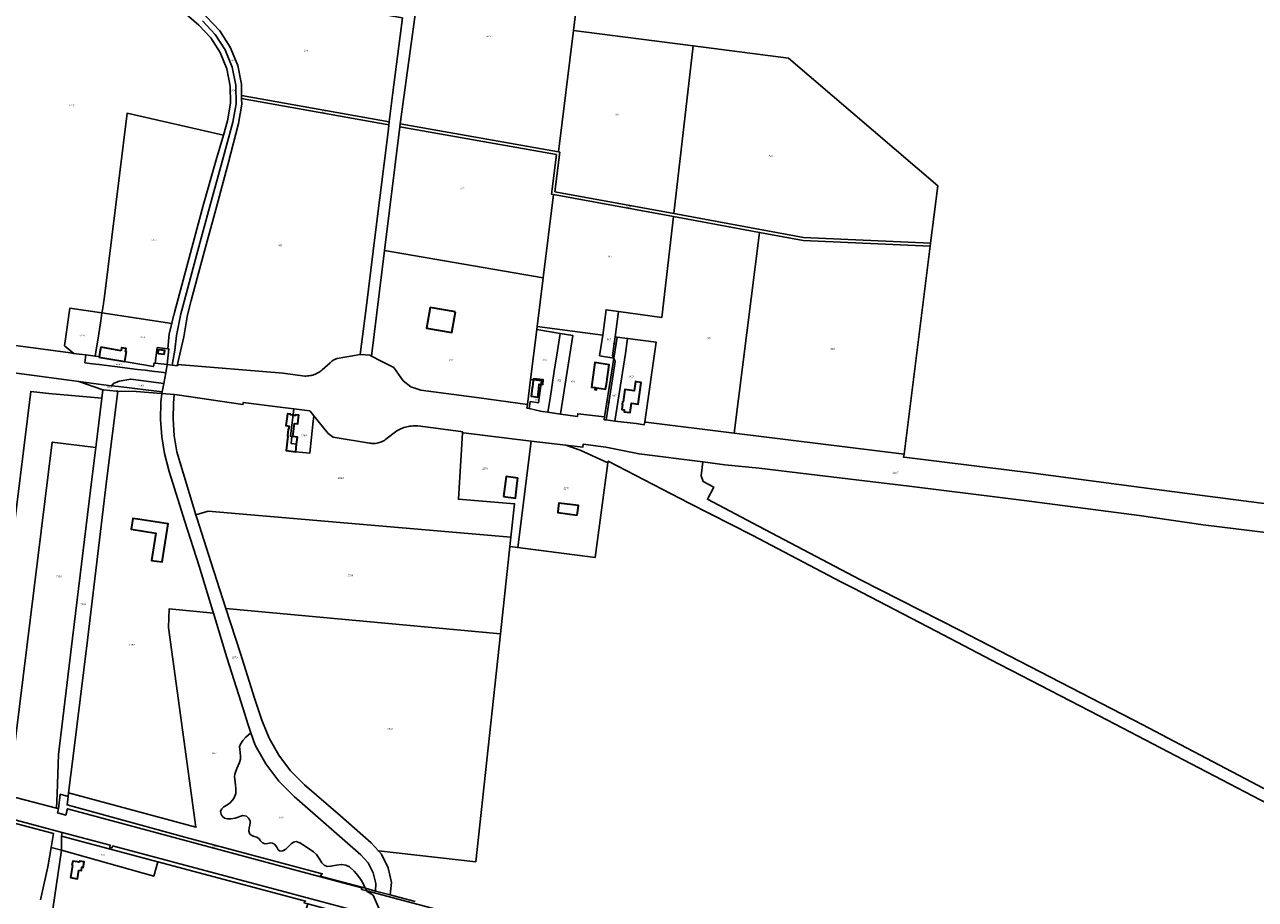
# Model space of a CAD drawing. Extents: x 177930 to 190767, y 381068 to 392034.
# Tile 15 of 256: x 179031 to 180255, y 386233 to 387104. Entities that reach past the tile are written whole.
import ezdxf
from ezdxf.enums import TextEntityAlignment as Align

# ---------------------------------------------------------------- set-up
doc = ezdxf.new("R2010")
doc.units = 0
for name, color, linetype, lineweight in [('B-XX-KG-GRENS_PERCEEL-GV', 150, 'Continuous', 25), ('B-XX-KG-GRENS_PERCEEL-S', 150, 'Continuous', 25), ('B-XX-OG-BEBOUWING-G', 7, 'Continuous', 35)]:
    doc.layers.add(name, color=color, linetype=linetype, lineweight=lineweight)
doc.styles.add('NLCS-ISO', font='NLCS-ISO.ttf', dxfattribs={"height": 1.8})

# ---------------------------------------------------------------- blocks, each defined once
blk = doc.blocks.new('SKG-PERCEELNUMMER-SO')
at = {"layer": 'DefPoints'}
blk.add_point((0, 0), dxfattribs=at)
at = {"style": 'NLCS-ISO', "oblique": 10, "flags": 1}
blk.add_attdef('GEMEENTECODE', text='', height=1.8, dxfattribs=at).set_placement((-0.5, 2.6), align=Align.MIDDLE_RIGHT)
at = {"style": 'NLCS-ISO', "oblique": 10}
blk.add_attdef('PERCEELNUMMER', text='', height=1.8, dxfattribs=at).set_placement((0, 0), align=Align.MIDDLE_CENTER)
at = {"style": 'NLCS-ISO', "oblique": 10, "flags": 1}
blk.add_attdef('SECTIE', text='', height=1.8, dxfattribs=at).set_placement((0.5, 2.5), align=Align.MIDDLE_LEFT)

msp = doc.modelspace()

# ---------------------------------------------------------------- linework, layer by layer
at = {"layer": 'B-XX-KG-GRENS_PERCEEL-GV'}
for points in [[(179589.385, 387200.234), (179576.719, 387097.815), (179695.867, 387082.486), (179790.528, 387070.307), (179939.168, 386943.337), (179931.998, 386886.293), (179931.623, 386883.307), (179905.59, 386676.201), (179905.216, 386673.219), (179905.71, 386673.155), (180012.873, 386660.208), (180029.113, 386658.082), (180141.992, 386643.086), (180207.478, 386634.669), (180297.074, 386622.743), (180363.22, 386613.717), (180385.721, 386610.717), (180408.344, 386643.047), (180405.529, 386773.246), (180388.138, 386968.023), (180375.805, 387218.525)], [(179406.542, 387110.315), (179404.279, 387092.636), (179396.479, 387033.566), (179393.404, 387007.008), (179393.058, 387004.024), (179392.571, 386999.818), (179379.759, 386897.233), (179370.346, 386821.642), (179364.294, 386775.307), (179364.935, 386775.415), (179373.862, 386774.911), (179375.819, 386773.91), (179388.711, 386878.801), (179403.867, 387002.1), (179404.233, 387005.08), (179433.407, 387217.709)], [(178981.346, 386789.578), (179073.788, 386777.35), (179079.39, 386776.609), (179070.264, 386784.209), (179075.623, 386821.66), (179107.474, 386816.847), (179107.962, 386819.985), (179108.884, 386825.913), (179108.961, 386826.407), (179109.593, 386830.473), (179132.486, 387015.528), (179228.325, 386993.757), (179232.36, 387007.801), (179235.286, 387025.405), (179235.013, 387042.585), (179231.584, 387059.708), (179224.965, 387075.849), (179215.743, 387090.559), (179203.714, 387103.283), (179162.061, 387139.69)], [(179162.061, 387139.69), (179203.714, 387103.283), (179215.743, 387090.559), (179224.965, 387075.849), (179231.584, 387059.708), (179235.013, 387042.585), (179235.286, 387025.405), (179232.36, 387007.801), (179228.325, 386993.757), (179224.773, 386981.396), (179221.211, 386969.057), (179208.339, 386923.611), (179195.543, 386876.662), (179179.572, 386817.18), (179178.848, 386814.317), (179178.726, 386813.833), (179177.251, 386808), (179176.838, 386806.368), (179174.186, 386795.874), (179173.034, 386781.211), (179174.168, 386781.082), (179172.434, 386765.502), (179177.459, 386764.907), (179179.864, 386779.887), (179181.515, 386794.484), (179185.996, 386816.064), (179187.83, 386823.115), (179201.908, 386875.205), (179214.564, 386921.74), (179227.093, 386967.329), (179237.78, 387006.562), (179240.885, 387024.918), (179240.613, 387043.532), (179237.072, 387061.356), (179230.023, 387078.541), (179220.239, 387093.965), (179207.632, 387107.396)], [(179207.632, 387107.396), (179220.239, 387093.965), (179230.023, 387078.541), (179237.072, 387061.356), (179240.613, 387043.532), (179240.885, 387024.918), (179237.78, 387006.562), (179227.093, 386967.329), (179214.564, 386921.74), (179201.908, 386875.205), (179187.83, 386823.115), (179185.996, 386816.064), (179181.515, 386794.484), (179179.864, 386779.887), (179177.459, 386764.907), (179182.479, 386764.312), (179182.737, 386765.518), (179185.565, 386778.691), (179188.838, 386793.096), (179192.422, 386814.947), (179196.083, 386829.047), (179208.274, 386873.747), (179220.781, 386919.872), (179232.973, 386965.602), (179243.207, 387005.321), (179246.485, 387024.431), (179246.411, 387030.08), (179246.371, 387033.132), (179246.221, 387044.481), (179242.557, 387063.003), (179235.084, 387081.234), (179224.731, 387097.368), (179211.543, 387111.502)], [(178977.634, 386762.925), (179084.382, 386748.63), (179109.087, 386745.366), (179116.741, 386744.436), (179116.756, 386744.447), (179118.124, 386745.694), (179119.088, 386746.455), (179119.696, 386746.827), (179122.271, 386748.067), (179123.624, 386748.621), (179124.56, 386748.879), (179136.103, 386750.937), (179168.9, 386746.704), (179170.905, 386757.37), (179166.44, 386757.877), (179157.149, 386758.966), (179150.517, 386759.734), (179142.68, 386760.636), (179135.296, 386761.525), (179127.841, 386762.427), (179120.235, 386763.374), (179112.409, 386764.406), (179104.625, 386765.419), (179097.889, 386766.32), (179090.431, 386767.329), (179091.447, 386775.013), (179085.197, 386775.84), (179084.701, 386775.906), (179079.39, 386776.609), (179073.788, 386777.35), (178981.346, 386789.578)], [(180297.074, 386622.743), (180207.478, 386634.669), (180141.992, 386643.086), (180029.113, 386658.082), (180012.873, 386660.208), (179905.71, 386673.155), (179905.216, 386673.219), (179905.59, 386676.201), (179736.695, 386697.269), (179648.601, 386708.258), (179647.515, 386708.393), (179647.116, 386705.642), (179639.081, 386706.646), (179617.719, 386709.286), (179609.252, 386710.333), (179607.16, 386710.591), (179607.611, 386713.488), (179580.915, 386716.442), (179580.636, 386713.918), (179563.77, 386716.239), (179551.202, 386717.969), (179545.622, 386718.737), (179543.769, 386719.158), (179532.735, 386721.667), (179530.362, 386722.207), (179530.78, 386725.605), (179482.878, 386732.4), (179424.85, 386739.839), (179414.855, 386743.338), (179407.064, 386749.317), (179398.054, 386762.436), (179383.357, 386769.796), (179377.817, 386772.888), (179375.819, 386773.91), (179373.862, 386774.911), (179364.935, 386775.415), (179364.294, 386775.307), (179341.476, 386771.469), (179340.382, 386771.064), (179339.316, 386770.592), (179338.282, 386770.053), (179337.284, 386769.45), (179336.326, 386768.786), (179335.411, 386768.062), (179334.544, 386767.283), (179326.669, 386760.103), (179325.639, 386759.253), (179324.564, 386758.461), (179323.447, 386757.728), (179322.293, 386757.056), (179321.104, 386756.448), (179319.884, 386755.905), (179318.636, 386755.429), (179317.364, 386755.022), (179316.072, 386754.683), (179314.764, 386754.416), (179313.443, 386754.22), (179312.113, 386754.095), (179310.778, 386754.043), (179309.443, 386754.063), (179287.806, 386756.913), (179182.737, 386765.518), (179182.479, 386764.312), (179177.459, 386764.907), (179172.434, 386765.502), (179170.905, 386757.37), (179168.9, 386746.704), (179167.319, 386738.295), (179167.134, 386736.6), (179179.244, 386735.573), (179182.15, 386735.327), (179247.79, 386725.558), (179248.124, 386727.804), (179284.703, 386723.007), (179298.315, 386721.343), (179314.209, 386719.401), (179314.486, 386719.062), (179318.258, 386714.446), (179332.666, 386696.811), (179337.461, 386693.309), (179373.663, 386687.32), (179374.875, 386687.108), (179376.097, 386686.972), (179377.325, 386686.911), (179378.555, 386686.926), (179379.782, 386687.016), (179381, 386687.183), (179382.206, 386687.424), (179383.395, 386687.739), (179384.562, 386688.126), (179385.703, 386688.585), (179386.814, 386689.114), (179387.89, 386689.71), (179388.927, 386690.371), (179389.921, 386691.095), (179400.853, 386699.429), (179402.204, 386700.209), (179403.589, 386700.927), (179405.005, 386701.581), (179406.45, 386702.172), (179407.919, 386702.696), (179409.41, 386703.154), (179410.921, 386703.544), (179412.448, 386703.866), (179413.987, 386704.119), (179415.536, 386704.301), (179417.093, 386704.414), (179418.652, 386704.457), (179420.212, 386704.429), (179421.769, 386704.331), (179464.647, 386698.842), (179466.415, 386698.616), (179466.352, 386697.631), (179467.265, 386697.521), (179534.552, 386689.38), (179569.109, 386685.199), (179585.848, 386683.174), (179586.219, 386686.241), (179608.743, 386683.407), (179641.942, 386676.51), (179705.506, 386668.524), (179727.307, 386665.74), (179761.342, 386662.375), (179810.755, 386656.454), (179910.655, 386644.335), (180009.345, 386632.102), (180025.271, 386630.045), (180139.594, 386615.391), (180203.176, 386606.02), (180292.622, 386594.889)], [(180366.343, 386289.562), (180142.482, 386407.364), (180000.547, 386480.715), (179961.434, 386500.928), (179861.725, 386551.671), (179755.183, 386607.646), (179709.995, 386631.36), (179716.244, 386643.5), (179705.66, 386649.07), (179703.571, 386654.739), (179705.506, 386668.524), (179641.942, 386676.51), (179608.743, 386683.407), (179586.219, 386686.241), (179585.848, 386683.174), (179569.109, 386685.199), (179583.282, 386680.117), (179610.963, 386667.571), (179611.204, 386669.351), (179691.901, 386627.575), (179754.326, 386595.7), (179843.447, 386548.867), (179855.171, 386543.005), (179937.578, 386500.287), (179999.529, 386467.669), (180012.505, 386461.005), (180099.819, 386415.827), (180321.033, 386300.492)], [(180321.033, 386300.492), (180099.819, 386415.827), (180012.505, 386461.005), (179999.529, 386467.669), (179937.578, 386500.287), (179855.171, 386543.005), (179843.447, 386548.867), (179754.326, 386595.7), (179691.901, 386627.575), (179611.204, 386669.351), (179610.963, 386667.571), (179598.247, 386573.487), (179521.239, 386583.396), (179513.298, 386584.418), (179503.894, 386497.366), (179479.409, 386270.707), (179382.606, 386281.617), (179385.562, 386278.421), (179392.375, 386264.671), (179395.584, 386250.02), (179394.116, 386237.77), (179419.255, 386231.158)], [(180292.622, 386594.889), (180203.176, 386606.02), (180139.594, 386615.391), (180025.271, 386630.045), (180009.345, 386632.102), (179910.655, 386644.335), (179810.755, 386656.454), (179761.342, 386662.375), (179727.307, 386665.74), (179705.506, 386668.524), (179703.571, 386654.739), (179705.66, 386649.07), (179716.244, 386643.5), (179709.995, 386631.36), (179755.183, 386607.646), (179861.725, 386551.671), (179961.434, 386500.928), (180000.547, 386480.715), (180142.482, 386407.364), (180366.343, 386289.562)], [(179046.402, 386232.912), (179053.511, 386265.64), (179056.813, 386284.822), (179059.202, 386298.702), (178875.37, 386347.353)], [(178875.37, 386347.353), (179059.202, 386298.702), (179056.813, 386284.822), (179067.111, 386282.193), (179067.179, 386296.215), (179067.852, 386299.865), (178915.318, 386340.559)], [(178915.318, 386340.559), (179067.852, 386299.865), (179115.719, 386287.095), (179115.172, 386285.063), (179117.458, 386284.463), (179117.981, 386286.492), (179361.392, 386221.554), (179375.068, 386217.947), (179387.222, 386214.742), (179377.467, 386237.399), (179375.441, 386238.75), (179371.34, 386241.078), (179370.908, 386241.866), (179365.772, 386243.23), (179366.182, 386244.805), (179347.254, 386249.737), (179235.922, 386279.49), (179073.125, 386323.467), (179071.471, 386317.219), (179063.289, 386319.386), (179064.353, 386323.353), (179064.226, 386323.509), (179062.379, 386323.992), (179022.879, 386334.326)], [(179055.348, 386200.895), (179067.111, 386282.193), (179056.813, 386284.822), (179053.511, 386265.64), (179046.402, 386232.912)], [(179419.255, 386231.158), (179394.116, 386237.77), (179379.642, 386241.635), (179369.56, 386244.327), (179370.908, 386241.866), (179528.226, 386200.092)], [(180299.14, 385990.787), (180216.428, 386012.737), (180217.384, 386016.341), (180206.213, 386018.588), (180201.305, 386020.287), (180178.654, 386026.26), (180150.413, 386034.018), (180095.832, 386048.617), (179983.569, 386078.532), (179903.317, 386099.591), (179751.696, 386140.786), (179556.215, 386192.844), (179528.226, 386200.092), (179370.908, 386241.866), (179371.34, 386241.078), (179375.441, 386238.75), (179377.467, 386237.399), (179387.222, 386214.742), (179441.384, 386200.457), (179647.166, 386145.549), (179745.96, 386119.369), (179919.13, 386073.371), (180131, 386017.092), (180444.461, 385933.829)]]:
    msp.add_lwpolyline(points, dxfattribs=at)
for points in [[(179561.781, 386977.025), (179576.719, 387097.815), (179589.385, 387200.234), (179433.407, 387217.709), (179404.233, 387005.08)], [(179406.542, 387110.315), (179165.682, 387152.664), (179170.189, 387148.68), (179211.543, 387111.502), (179224.731, 387097.368), (179235.084, 387081.234), (179242.557, 387063.003), (179246.221, 387044.481), (179246.371, 387033.132), (179393.404, 387007.008), (179396.479, 387033.566), (179404.279, 387092.636)], [(179561.781, 386977.025), (179562.967, 386976.814), (179558.253, 386937.389), (179676.646, 386915.639), (179695.867, 387082.486), (179576.719, 387097.815)], [(179695.867, 387082.486), (179676.646, 386915.639), (179805.471, 386891.973), (179931.998, 386886.293), (179939.168, 386943.337), (179790.528, 387070.307)], [(179341.476, 386771.469), (179364.294, 386775.307), (179370.346, 386821.642), (179379.759, 386897.233), (179392.571, 386999.818), (179393.058, 387004.024), (179246.411, 387030.08), (179246.485, 387024.431), (179243.207, 387005.321), (179232.973, 386965.602), (179220.781, 386919.872), (179208.274, 386873.747), (179196.083, 386829.047), (179192.422, 386814.947), (179188.838, 386793.096), (179185.565, 386778.691), (179182.737, 386765.518), (179287.806, 386756.913), (179309.443, 386754.063), (179310.778, 386754.043), (179312.113, 386754.095), (179313.443, 386754.22), (179314.764, 386754.416), (179316.072, 386754.683), (179317.364, 386755.022), (179318.636, 386755.429), (179319.884, 386755.905), (179321.104, 386756.448), (179322.293, 386757.056), (179323.447, 386757.728), (179324.564, 386758.461), (179325.639, 386759.253), (179326.669, 386760.103), (179334.544, 386767.283), (179335.411, 386768.062), (179336.326, 386768.786), (179337.284, 386769.45), (179338.282, 386770.053), (179339.316, 386770.592), (179340.382, 386771.064)], [(179393.404, 387007.008), (179246.371, 387033.132), (179246.411, 387030.08), (179393.058, 387004.024)], [(179107.474, 386816.847), (179176.838, 386806.368), (179177.251, 386808), (179178.726, 386813.833), (179178.848, 386814.317), (179179.572, 386817.18), (179195.543, 386876.662), (179208.339, 386923.611), (179221.211, 386969.057), (179224.773, 386981.396), (179228.325, 386993.757), (179132.486, 387015.528), (179109.593, 386830.473), (179108.961, 386826.407), (179108.884, 386825.913), (179107.962, 386819.985)], [(179388.711, 386878.801), (179546.5, 386851.64), (179556.85, 386934.596), (179554.941, 386934.947), (179559.653, 386974.362), (179403.867, 387002.1)], [(179931.623, 386883.307), (179931.998, 386886.293), (179805.471, 386891.973), (179676.646, 386915.639), (179558.253, 386937.389), (179562.967, 386976.814), (179561.781, 386977.025), (179404.233, 387005.08), (179403.867, 387002.1), (179559.653, 386974.362), (179554.941, 386934.947), (179556.85, 386934.596), (179676.302, 386912.653), (179761.8, 386896.947), (179805.129, 386888.987)], [(179605.834, 386794.695), (179609.051, 386820.043), (179621.354, 386818.345), (179664.748, 386812.356), (179676.302, 386912.653), (179556.85, 386934.596), (179546.5, 386851.64), (179540.476, 386803.348)], [(179648.601, 386708.258), (179736.695, 386697.269), (179761.8, 386896.947), (179676.302, 386912.653), (179664.748, 386812.356), (179621.354, 386818.345), (179618.003, 386793.091), (179619.99, 386792.83), (179630.44, 386791.45), (179659.01, 386787.68), (179647.515, 386708.393)], [(179736.695, 386697.269), (179905.59, 386676.201), (179931.623, 386883.307), (179805.129, 386888.987), (179761.8, 386896.947)], [(179398.054, 386762.436), (179407.064, 386749.317), (179414.855, 386743.338), (179424.85, 386739.839), (179482.878, 386732.4), (179530.78, 386725.605), (179533.907, 386750.675), (179540.092, 386800.269), (179540.476, 386803.348), (179546.5, 386851.64), (179388.711, 386878.801), (179375.819, 386773.91), (179377.817, 386772.888), (179383.357, 386769.796)], [(179107.474, 386816.847), (179075.623, 386821.66), (179070.264, 386784.209), (179079.39, 386776.609), (179084.701, 386775.906), (179085.197, 386775.84), (179091.447, 386775.013), (179100.705, 386773.789), (179104.25, 386796.114), (179106.272, 386809.117)], [(179100.705, 386773.789), (179104.186, 386773.329), (179104.548, 386773.289), (179104.48, 386772.89), (179158.71, 386763.51), (179159.32, 386767.154), (179160.529, 386767.003), (179162.457, 386782.41), (179173.034, 386781.211), (179174.186, 386795.874), (179176.838, 386806.368), (179107.474, 386816.847), (179106.272, 386809.117), (179104.25, 386796.114)], [(179618.003, 386793.091), (179621.354, 386818.345), (179609.051, 386820.043), (179605.834, 386794.695), (179602.679, 386774.144), (179616.734, 386771.961), (179615.543, 386774.554)], [(179580.636, 386713.918), (179580.915, 386716.442), (179607.611, 386713.488), (179616.734, 386771.961), (179602.679, 386774.144), (179605.834, 386794.695), (179540.476, 386803.348), (179540.092, 386800.269), (179563.346, 386796.508), (179575.861, 386794.483), (179563.808, 386716.483), (179563.77, 386716.239)], [(179543.769, 386719.158), (179545.622, 386718.737), (179551.202, 386717.969), (179553.309, 386731.634), (179557.496, 386758.787), (179560.629, 386778.995), (179563.346, 386796.508), (179540.092, 386800.269), (179533.907, 386750.675), (179544.72, 386749.34), (179542.02, 386727.53), (179533.62, 386728.58), (179532.735, 386721.667)], [(179563.77, 386716.239), (179563.808, 386716.483), (179575.861, 386794.483), (179563.346, 386796.508), (179560.629, 386778.995), (179557.496, 386758.787), (179553.309, 386731.634), (179551.202, 386717.969)], [(179609.252, 386710.333), (179617.719, 386709.286), (179628.39, 386776.62), (179630.44, 386791.45), (179619.99, 386792.83), (179616.734, 386771.961), (179618.192, 386768.641), (179609.577, 386712.454)], [(179618.003, 386793.091), (179615.543, 386774.554), (179616.734, 386771.961), (179619.99, 386792.83)], [(179647.116, 386705.642), (179647.515, 386708.393), (179659.01, 386787.68), (179630.44, 386791.45), (179628.39, 386776.62), (179617.719, 386709.286), (179639.081, 386706.646)], [(179160.529, 386767.003), (179172.434, 386765.502), (179174.168, 386781.082), (179173.034, 386781.211), (179162.457, 386782.41)], [(179104.48, 386772.89), (179104.548, 386773.289), (179104.186, 386773.329), (179100.705, 386773.789), (179091.447, 386775.013), (179090.431, 386767.329), (179097.889, 386766.32), (179104.625, 386765.419), (179112.409, 386764.406), (179120.235, 386763.374), (179127.841, 386762.427), (179135.296, 386761.525), (179142.68, 386760.636), (179150.517, 386759.734), (179157.149, 386758.966), (179166.44, 386757.877), (179170.905, 386757.37), (179172.434, 386765.502), (179160.529, 386767.003), (179159.32, 386767.154), (179158.71, 386763.51)], [(179607.16, 386710.591), (179609.252, 386710.333), (179609.577, 386712.454), (179618.192, 386768.641), (179616.734, 386771.961), (179607.611, 386713.488)], [(178927.654, 386358.826), (178987.697, 386343.53), (178987.764, 386344.069), (179036.583, 386738.771), (179054.486, 386736.72), (179107.405, 386731.879), (179108.47, 386740.419), (179084.382, 386748.63), (178977.634, 386762.925), (178927.783, 386359.816)], [(179064.226, 386323.509), (179066.012, 386337.938), (179073.791, 386335.649), (179074.251, 386339.31), (179078.831, 386375.782), (179093.1, 386491.378), (179112.381, 386652.222), (179123.212, 386739.111), (179121.748, 386739.137), (179109.018, 386740.232), (179108.47, 386740.419), (179107.405, 386731.879), (179101.293, 386682.846), (179097.701, 386654.028), (179078.222, 386493.209), (179064.151, 386377.587), (179062.803, 386338.384), (179062.379, 386323.992)], [(179123.77, 386743.582), (179116.741, 386744.436), (179109.087, 386745.366), (179084.382, 386748.63), (179108.47, 386740.419), (179109.018, 386740.232), (179121.748, 386739.137), (179123.212, 386739.111), (179141.421, 386738.793), (179166.714, 386736.636), (179167.134, 386736.6), (179167.319, 386738.295)], [(179167.319, 386738.295), (179168.9, 386746.704), (179136.103, 386750.937), (179124.56, 386748.879), (179123.624, 386748.621), (179122.271, 386748.067), (179119.696, 386746.827), (179119.088, 386746.455), (179118.124, 386745.694), (179116.756, 386744.447), (179116.741, 386744.436), (179123.77, 386743.582)], [(179532.735, 386721.667), (179533.62, 386728.58), (179542.02, 386727.53), (179544.72, 386749.34), (179533.907, 386750.675), (179530.78, 386725.605), (179530.362, 386722.207)], [(179107.405, 386731.879), (179054.486, 386736.72), (179036.583, 386738.771), (178987.764, 386344.069), (178987.697, 386343.53), (179014.437, 386336.535), (179014.448, 386336.625), (179057.985, 386688.245), (179101.293, 386682.846)], [(179218.296, 386518.09), (179217.688, 386520.068), (179204.178, 386564.696), (179190.074, 386609.228), (179174.326, 386659.052), (179169.706, 386676.853), (179166.962, 386693.667), (179165.725, 386710.647), (179166.195, 386727.957), (179167.134, 386736.6), (179166.714, 386736.636), (179141.421, 386738.793), (179123.212, 386739.111), (179112.381, 386652.222), (179093.1, 386491.378), (179078.831, 386375.782), (179074.251, 386339.31), (179200.932, 386305.016), (179173.729, 386503.79), (179174.375, 386522.531)], [(179218.296, 386518.09), (179231.84, 386474.017), (179245.955, 386429.295), (179252.888, 386407.031), (179255.718, 386398.977), (179259.982, 386386.839), (179270.508, 386368.271), (179283.442, 386351.01), (179298.652, 386335.784), (179365.164, 386277.737), (179372.517, 386269.62), (179377.289, 386259.862), (179379.837, 386249.136), (179379.642, 386241.635), (179394.116, 386237.77), (179395.584, 386250.02), (179392.375, 386264.671), (179385.562, 386278.421), (179382.606, 386281.617), (179375.375, 386289.436), (179344.679, 386316.318), (179309.106, 386347.351), (179295.181, 386361.19), (179283.395, 386376.749), (179274.001, 386393.645), (179266.712, 386411.672), (179259.147, 386433.477), (179245.289, 386477.944), (179230.848, 386522.738), (179230.54, 386523.693), (179216.069, 386568.179), (179201.903, 386612.902), (179200.977, 386615.982), (179182.099, 386678.746), (179179.477, 386694.595), (179178.255, 386711.359), (179178.645, 386727.076), (179179.244, 386735.573), (179167.134, 386736.6), (179166.195, 386727.957), (179165.725, 386710.647), (179166.962, 386693.667), (179169.706, 386676.853), (179174.326, 386659.052), (179190.074, 386609.228), (179204.178, 386564.696), (179217.688, 386520.068)], [(179466.415, 386698.616), (179464.647, 386698.842), (179421.769, 386704.331), (179420.212, 386704.429), (179418.652, 386704.457), (179417.093, 386704.414), (179415.536, 386704.301), (179413.987, 386704.119), (179412.448, 386703.866), (179410.921, 386703.544), (179409.41, 386703.154), (179407.919, 386702.696), (179406.45, 386702.172), (179405.005, 386701.581), (179403.589, 386700.927), (179402.204, 386700.209), (179400.853, 386699.429), (179389.921, 386691.095), (179388.927, 386690.371), (179387.89, 386689.71), (179386.814, 386689.114), (179385.703, 386688.585), (179384.562, 386688.126), (179383.395, 386687.739), (179382.206, 386687.424), (179381, 386687.183), (179379.782, 386687.016), (179378.555, 386686.926), (179377.325, 386686.911), (179376.097, 386686.972), (179374.875, 386687.108), (179373.663, 386687.32), (179337.461, 386693.309), (179332.666, 386696.811), (179318.258, 386714.446), (179317.696, 386709.271), (179314.224, 386677.281), (179300.259, 386678.743), (179301.171, 386686.248), (179295.691, 386686.913), (179296.311, 386693.93), (179295.011, 386694.089), (179297.637, 386715.749), (179298.315, 386721.343), (179284.703, 386723.007), (179248.124, 386727.804), (179247.79, 386725.558), (179182.15, 386735.327), (179179.244, 386735.573), (179178.645, 386727.076), (179178.255, 386711.359), (179179.477, 386694.595), (179182.099, 386678.746), (179200.977, 386615.982), (179213.019, 386619.598), (179514.405, 386593.717), (179518.119, 386626.955), (179462.141, 386631.52), (179466.352, 386697.631)], [(179298.315, 386721.343), (179297.637, 386715.749), (179295.011, 386694.089), (179296.311, 386693.93), (179295.691, 386686.913), (179301.171, 386686.248), (179300.259, 386678.743), (179314.224, 386677.281), (179317.696, 386709.271), (179318.258, 386714.446), (179314.486, 386719.062), (179314.209, 386719.401)], [(179467.265, 386697.521), (179466.352, 386697.631), (179462.141, 386631.52), (179518.119, 386626.955), (179514.405, 386593.717), (179513.298, 386584.418), (179521.239, 386583.396), (179534.552, 386689.38)], [(179014.437, 386336.535), (179022.879, 386334.326), (179062.379, 386323.992), (179062.803, 386338.384), (179064.151, 386377.587), (179078.222, 386493.209), (179097.701, 386654.028), (179101.293, 386682.846), (179057.985, 386688.245), (179014.448, 386336.625)], [(179610.963, 386667.571), (179583.282, 386680.117), (179569.109, 386685.199), (179534.552, 386689.38), (179521.239, 386583.396), (179598.247, 386573.487)], [(179200.977, 386615.982), (179201.903, 386612.902), (179216.069, 386568.179), (179230.54, 386523.693), (179230.848, 386522.738), (179503.894, 386497.366), (179513.298, 386584.418), (179514.405, 386593.717), (179213.019, 386619.598)], [(179255.718, 386398.977), (179252.888, 386407.031), (179245.955, 386429.295), (179231.84, 386474.017), (179218.296, 386518.09), (179174.375, 386522.531), (179173.729, 386503.79), (179200.932, 386305.016), (179074.251, 386339.31), (179073.791, 386335.649), (179072.824, 386327.344), (179189.798, 386295.325), (179326.713, 386258.832), (179324.673, 386256.314), (179369.56, 386244.327), (179369.039, 386245.279), (179367.212, 386249.682), (179364.835, 386253.409), (179362.133, 386257.161), (179358.306, 386261.314), (179353.655, 386265.567), (179350.054, 386267.319), (179345.829, 386268.046), (179340.728, 386267.248), (179335.329, 386266.249), (179331.454, 386266.075), (179328.478, 386267.402), (179326.352, 386269.629), (179324.201, 386273.106), (179321.073, 386277.808), (179317.922, 386280.785), (179308.82, 386286.865), (179304.394, 386289.593), (179300.868, 386290.82), (179298.017, 386290.321), (179295.868, 386288.571), (179293.144, 386285.946), (179290.445, 386283.246), (179287.521, 386281.647), (179284.896, 386281.223), (179282.945, 386282.649), (179281.444, 386285.125), (179279.318, 386288.202), (179277.243, 386289.328), (179275.392, 386289.503), (179272.342, 386288.929), (179269.792, 386288.705), (179267.142, 386289.481), (179265.341, 386291.633), (179263.865, 386293.56), (179261.565, 386295.135), (179259.064, 386295.937), (179256.564, 386296.838), (179254.462, 386298.364), (179253.736, 386301.215), (179253.985, 386304.541), (179254.71, 386307.142), (179254.934, 386309.343), (179254.908, 386311.444), (179253.306, 386314.095), (179251.18, 386316.246), (179247.58, 386316.698), (179240.006, 386314.15), (179235.606, 386313.451), (179232.381, 386313.578), (179229.38, 386314.279), (179227.204, 386316.18), (179225.979, 386318.181), (179225.503, 386320.808), (179226.527, 386323.233), (179228.576, 386325.258), (179231.7, 386327.132), (179234.975, 386329.407), (179236.825, 386331.382), (179238.549, 386333.757), (179240.547, 386338.658), (179240.771, 386340.809), (179240.695, 386343.685), (179240.344, 386347.036), (179239.892, 386350.037), (179239.691, 386352.838), (179239.44, 386355.239), (179239.839, 386357.89), (179240.389, 386359.965), (179241.737, 386363.491), (179243.111, 386366.517), (179244.26, 386369.543), (179245.184, 386372.743), (179245.307, 386375.919), (179245.106, 386379.42), (179244.53, 386382.672), (179244.279, 386385.123), (179245.328, 386387.623), (179247.577, 386391.373), (179250.65, 386394.848)], [(179230.848, 386522.738), (179245.289, 386477.944), (179259.147, 386433.477), (179266.712, 386411.672), (179274.001, 386393.645), (179283.395, 386376.749), (179295.181, 386361.19), (179309.106, 386347.351), (179344.679, 386316.318), (179375.375, 386289.436), (179382.606, 386281.617), (179479.409, 386270.707), (179503.894, 386497.366)], [(179379.642, 386241.635), (179379.837, 386249.136), (179377.289, 386259.862), (179372.517, 386269.62), (179365.164, 386277.737), (179298.652, 386335.784), (179283.442, 386351.01), (179270.508, 386368.271), (179259.982, 386386.839), (179255.718, 386398.977), (179250.65, 386394.848), (179247.577, 386391.373), (179245.328, 386387.623), (179244.279, 386385.123), (179244.53, 386382.672), (179245.106, 386379.42), (179245.307, 386375.919), (179245.184, 386372.743), (179244.26, 386369.543), (179243.111, 386366.517), (179241.737, 386363.491), (179240.389, 386359.965), (179239.839, 386357.89), (179239.44, 386355.239), (179239.691, 386352.838), (179239.892, 386350.037), (179240.344, 386347.036), (179240.695, 386343.685), (179240.771, 386340.809), (179240.547, 386338.658), (179238.549, 386333.757), (179236.825, 386331.382), (179234.975, 386329.407), (179231.7, 386327.132), (179228.576, 386325.258), (179226.527, 386323.233), (179225.503, 386320.808), (179225.979, 386318.181), (179227.204, 386316.18), (179229.38, 386314.279), (179232.381, 386313.578), (179235.606, 386313.451), (179240.006, 386314.15), (179247.58, 386316.698), (179251.18, 386316.246), (179253.306, 386314.095), (179254.908, 386311.444), (179254.934, 386309.343), (179254.71, 386307.142), (179253.985, 386304.541), (179253.736, 386301.215), (179254.462, 386298.364), (179256.564, 386296.838), (179259.064, 386295.937), (179261.565, 386295.135), (179263.865, 386293.56), (179265.341, 386291.633), (179267.142, 386289.481), (179269.792, 386288.705), (179272.342, 386288.929), (179275.392, 386289.503), (179277.243, 386289.328), (179279.318, 386288.202), (179281.444, 386285.125), (179282.945, 386282.649), (179284.896, 386281.223), (179287.521, 386281.647), (179290.445, 386283.246), (179293.144, 386285.946), (179295.868, 386288.571), (179298.017, 386290.321), (179300.868, 386290.82), (179304.394, 386289.593), (179308.82, 386286.865), (179317.922, 386280.785), (179321.073, 386277.808), (179324.201, 386273.106), (179326.352, 386269.629), (179328.478, 386267.402), (179331.454, 386266.075), (179335.329, 386266.249), (179340.728, 386267.248), (179345.829, 386268.046), (179350.054, 386267.319), (179353.655, 386265.567), (179358.306, 386261.314), (179362.133, 386257.161), (179364.835, 386253.409), (179367.212, 386249.682), (179369.039, 386245.279), (179369.56, 386244.327)], [(179370.908, 386241.866), (179369.56, 386244.327), (179324.673, 386256.314), (179326.713, 386258.832), (179189.798, 386295.325), (179072.824, 386327.344), (179073.791, 386335.649), (179066.012, 386337.938), (179064.226, 386323.509), (179064.353, 386323.353), (179063.289, 386319.386), (179071.471, 386317.219), (179073.125, 386323.467), (179235.922, 386279.49), (179347.254, 386249.737), (179366.182, 386244.805), (179365.772, 386243.23)], [(179373.979, 386212.457), (179375.068, 386217.947), (179361.392, 386221.554), (179117.981, 386286.492), (179117.458, 386284.463), (179115.172, 386285.063), (179115.719, 386287.095), (179067.852, 386299.865), (179067.179, 386296.215), (179162.995, 386270.757), (179310.057, 386231.683), (179308.44, 386229.931), (179312.463, 386228.858)], [(179067.111, 386282.193), (179159.175, 386256.465), (179162.995, 386270.757), (179067.179, 386296.215)], [(179067.111, 386282.193), (179055.348, 386200.895), (179301.174, 386193.097), (179312.463, 386228.858), (179308.44, 386229.931), (179310.057, 386231.683), (179162.995, 386270.757), (179159.175, 386256.465)]]:
    msp.add_lwpolyline(points, close=True, dxfattribs=at)
at = {"layer": 'B-XX-OG-BEBOUWING-G'}
for points in [[(179459.131, 386817.899), (179433.928, 386822.362), (179430.291, 386801.679), (179455.499, 386797.246)], [(179162.961, 386776.594), (179169.517, 386775.901), (179169.904, 386779.56), (179163.388, 386780.248)], [(179609.382, 386745.9), (179612.18, 386765.18), (179598.05, 386767.37), (179595.24, 386748.049), (179594.479, 386743.107), (179598.315, 386742.516), (179598.014, 386740.565), (179599.656, 386740.312), (179599.961, 386742.293), (179608.621, 386740.958)], [(179541.864, 386738.068), (179542.289, 386741.8), (179542.11, 386741.82), (179542.62, 386746.1), (179546.08, 386745.7), (179546.62, 386750.17), (179536.72, 386751.38), (179536.17, 386746.9), (179536.3, 386746.89), (179535.77, 386742.61), (179535.64, 386742.62), (179535.215, 386738.956), (179535.303, 386738.94), (179534.637, 386733.994), (179541.297, 386733.097), (179541.964, 386738.06)], [(179625.58, 386728.55), (179625.254, 386725.688), (179625.352, 386725.672), (179624.69, 386720.716), (179627.242, 386720.375), (179627.002, 386718.58), (179633.126, 386717.761), (179634.37, 386727.078), (179641.146, 386726.172), (179644.027, 386747.733), (179639.071, 386748.395), (179638.29, 386748.48), (179637.07, 386739.3), (179627.82, 386740.53), (179626.22, 386728.47)], [(179507.091, 386634.143), (179518.842, 386632.671), (179520.761, 386647.59), (179521.359, 386652.559), (179509.64, 386653.971), (179509.041, 386649)], [(179580.366, 386615.728), (179580.904, 386620.09), (179581.516, 386625.057), (179562.14, 386627.445), (179561.531, 386622.5), (179560.991, 386618.115)], [(179143.051, 386611.509), (179138.111, 386612.302), (179136.431, 386601.831), (179161.05, 386597.72), (179156.881, 386570.638), (179161.814, 386569.822), (179167.233, 386569.287), (179173.245, 386607.062)]]:
    msp.add_lwpolyline(points, close=True, dxfattribs=at)
for points in [[(179105.32, 386777.799), (179104.548, 386773.289)], [(179106.205, 386782.881), (179105.32, 386777.799)], [(179126.497, 386779.269), (179106.205, 386782.881)], [(179131.847, 386778.409), (179130.918, 386778.606), (179131.413, 386781.463), (179127.008, 386782.225), (179126.497, 386779.269)], [(179130.206, 386768.441), (179131.847, 386778.409)], [(179104.548, 386773.289), (179104.477, 386772.889)], [(179104.477, 386772.889), (179130.206, 386768.441)], [(179297.631, 386715.699), (179297.044, 386715.776), (179296.95, 386715.061), (179295.074, 386715.307), (179295.17, 386716.044), (179292.021, 386716.457), (179291.372, 386711.501), (179290.587, 386704.687), (179293.637, 386704.316), (179293.233, 386700.998), (179292.885, 386701.041), (179292.059, 386694.257), (179292.406, 386694.214), (179290.664, 386679.912), (179300.259, 386678.743), (179301.171, 386686.248)], [(179301.171, 386686.248), (179302.019, 386693.233), (179297.559, 386693.778), (179299.166, 386706.94), (179302.218, 386706.567), (179302.605, 386710.092), (179303.253, 386715.041), (179300.082, 386715.457), (179299.979, 386714.674), (179298.075, 386714.923), (179298.168, 386715.628), (179297.631, 386715.699)], [(179077.603, 386267.022), (179078.097, 386266.941), (179076.164, 386255.044), (179081.091, 386254.243), (179083.086, 386253.917), (179084.45, 386262.326)], [(179085.062, 386270.326), (179084.346, 386270.442), (179083.251, 386270.618), (179078.318, 386271.419), (179077.603, 386267.022)], [(179084.45, 386262.326), (179086.998, 386261.912), (179087.541, 386265.262), (179088.776, 386265.061), (179089.695, 386270.73), (179085.244, 386271.452), (179085.062, 386270.326)]]:
    msp.add_lwpolyline(points, dxfattribs=at)

# ---------------------------------------------------------------- block references
at = {"layer": 'B-XX-KG-GRENS_PERCEEL-S'}
for p, values in [((179492.089, 387092.192), {'PERCEELNUMMER': '655'}), ((179310.457, 387078.018), {'PERCEELNUMMER': '650'}), ((179237.975, 387068.275), {'PERCEELNUMMER': '762'}), ((179237.765, 387038.045), {'PERCEELNUMMER': '3296'}), ((179077.121, 387023.438), {'PERCEELNUMMER': '4145'}), ((179328.095, 387017.005), {'PERCEELNUMMER': '651'}), ((179619.899, 387014.292), {'PERCEELNUMMER': '701'}), ((179772.932, 386972.932), {'PERCEELNUMMER': '702'}), ((179466.26, 386940.662), {'PERCEELNUMMER': '872'}), ((179631.485, 386922.485), {'PERCEELNUMMER': '658'}), ((179159.08, 386889.226), {'PERCEELNUMMER': '4147'}), ((179284.755, 386884.136), {'PERCEELNUMMER': '824'}), ((179612.316, 386872.978), {'PERCEELNUMMER': '703'}), ((179087.858, 386794.383), {'PERCEELNUMMER': '4144'}), ((179147.627, 386792.594), {'PERCEELNUMMER': '4146'}), ((179611.715, 386790.555), {'PERCEELNUMMER': '903'}), ((179711.76, 386791.58), {'PERCEELNUMMER': '904'}), ((179166.525, 386780.875), {'PERCEELNUMMER': '3295'}), ((179617.69, 386786.116), {'PERCEELNUMMER': '905'}), ((179834.293, 386780.941), {'PERCEELNUMMER': '830'}), ((179124.108, 386765.881), {'PERCEELNUMMER': '4467'}), ((179454.752, 386770.226), {'PERCEELNUMMER': '871'}), ((179547.725, 386769.721), {'PERCEELNUMMER': '916'}), ((179634.051, 386753.703), {'PERCEELNUMMER': '663'}), ((179114.769, 386743.371), {'PERCEELNUMMER': '1398'}), ((179145.929, 386744.589), {'PERCEELNUMMER': '4468'}), ((179562.228, 386749.795), {'PERCEELNUMMER': '922'}), ((179576.04, 386748.607), {'PERCEELNUMMER': '923'}), ((179540.444, 386730.763), {'PERCEELNUMMER': '827'}), ((179610.861, 386728.582), {'PERCEELNUMMER': '906'}), ((179617.178, 386734.557), {'PERCEELNUMMER': '907'}), ((179308.304, 386694.795), {'PERCEELNUMMER': '2268'}), ((179488.44, 386661.923), {'PERCEELNUMMER': '2270'}), ((179896.994, 386657.832), {'PERCEELNUMMER': '2267'}), ((179345.075, 386652.525), {'PERCEELNUMMER': '2269'}), ((179569.2, 386642.334), {'PERCEELNUMMER': '2271'}), ((179354.561, 386555.764), {'PERCEELNUMMER': '2760'}), ((179064.635, 386554.716), {'PERCEELNUMMER': '1966'}), ((179088.598, 386526.929), {'PERCEELNUMMER': '1396'}), ((179137.145, 386486.523), {'PERCEELNUMMER': '1397'}), ((179239.483, 386474.086), {'PERCEELNUMMER': '2273'}), ((179393.785, 386402.792), {'PERCEELNUMMER': '2761'}), ((179218.965, 386378.826), {'PERCEELNUMMER': '847'}), ((179285.874, 386314.753), {'PERCEELNUMMER': '849'}), ((179107.976, 386277.23), {'PERCEELNUMMER': '721'}), ((179219.426, 386285.916), {'PERCEELNUMMER': '1369'})]:
    msp.add_blockref('SKG-PERCEELNUMMER-SO', p, dxfattribs=at).add_auto_attribs(values)

doc.saveas('drawing.dxf')
